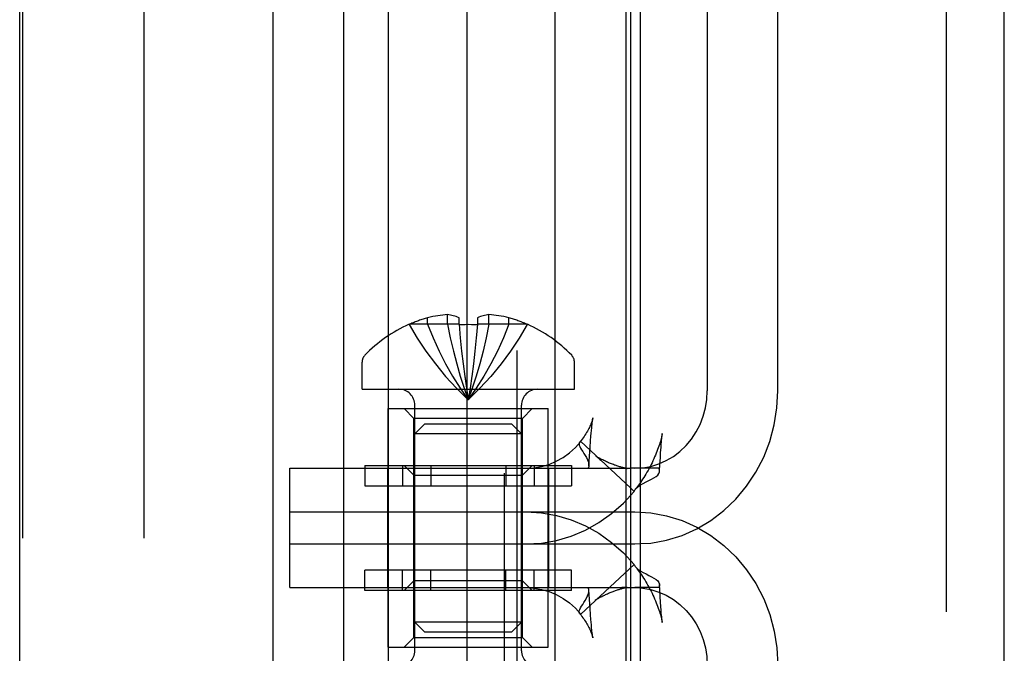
# Model space of a CAD drawing. Header units: inches. Extents: x 0 to 283, y 0 to 183.
# Tile 101 of 114: x 148.294 to 149.31, y 92.85 to 93.503. Entities that reach past the tile are written whole.
import ezdxf

# ---------------------------------------------------------------- set-up
doc = ezdxf.new("R2010")
doc.units = ezdxf.units.IN
doc.header["$LTSCALE"] = 15.583333
doc.header["$MEASUREMENT"] = 0
doc.linetypes.add('HIDDEN', pattern=[0.2, 0.1, -0.1])
doc.layers.get('0').update_dxf_attribs({"linetype": 'CONTINUOUS'})
doc.layers.add('DEFAULT_2', color=8, linetype='HIDDEN')

msp = doc.modelspace()

# ---------------------------------------------------------------- linework, layer by layer
at = {"color": 7, "linetype": 'Continuous'}
for p, q in [((148.7555, 48.1619), (148.7555, 132.5369)), ((148.9345, 93.0404), (148.9239, 93.0404)), ((148.9277, 93.0166), (148.9239, 93.0202)), ((148.9277, 93.0166), (148.929, 93.0187)), ((148.929, 93.0187), (148.9293, 93.0191)), ((148.9341, 93.0232), (148.9345, 93.0234)), ((148.9239, 93.0124), (148.9277, 93.0166)), ((148.9239, 92.9624), (148.9285, 92.9624)), ((148.9285, 92.9624), (148.9345, 92.9628))]:
    msp.add_line(p, q, dxfattribs=at)
at = {"color": 3, "linetype": 'Continuous'}
for p, q in [((149.3095, 91.5029), (149.3095, 94.4509)), ((148.9239, 94.3544), (148.9239, 91.6044)), ((148.9345, 92.1179), (148.9345, 93.8359)), ((148.9239, 92.9174), (148.9285, 92.9174)), ((148.9285, 92.9174), (148.9345, 92.9171))]:
    msp.add_line(p, q, dxfattribs=at)
at = {"color": 7, "linetype": 'Continuous'}
msp.add_lwpolyline([(148.9293, 93.0191), (148.9315, 93.0212), (148.9341, 93.0232)], dxfattribs=at)
at = {"layer": 'DEFAULT_2', "color": 8, "linetype": 'HIDDEN'}
for p, q in [((148.297, 94.5269), (148.297, 91.0769)), ((148.422, 94.5269), (148.422, 91.0769)), ((148.7941, 91.4769), (148.7941, 94.4769)), ((149.2495, 94.4509), (149.2495, 91.5029)), ((148.8072, 91.6034), (148.8072, 94.3544)), ((148.5552, 94.2789), (148.5552, 91.6789)), ((148.628, 94.2789), (148.628, 91.6789)), ((148.2941, 93.9309), (148.2941, 90.8759)), ((148.6745, 92.2569), (148.6745, 93.6969)), ((148.8465, 92.4134), (148.8465, 93.5444)), ((148.9194, 92.4134), (148.9194, 93.5444)), ((149.0031, 93.5444), (149.0031, 93.1204)), ((149.076, 93.1204), (149.076, 93.5444)), ((148.7147, 93.1889), (148.7147, 93.1956)), ((148.7353, 93.1889), (148.7353, 93.1988)), ((148.7472, 93.1889), (148.7472, 93.1956)), ((148.7662, 93.1956), (148.7662, 93.1889)), ((148.7781, 93.1889), (148.7781, 93.1988)), ((148.7987, 93.1889), (148.7987, 93.1956)), ((148.6957, 93.1889), (148.6959, 93.1886)), ((148.6964, 93.1889), (148.6959, 93.1886)), ((148.7472, 93.1889), (148.6964, 93.1889)), ((148.7472, 93.1889), (148.7485, 93.1747)), ((148.7472, 93.1889), (148.7472, 93.1886)), ((148.7662, 93.1889), (148.7649, 93.1747)), ((148.7662, 93.1889), (148.7662, 93.1886)), ((148.817, 93.1889), (148.7662, 93.1889)), ((148.8176, 93.1886), (148.817, 93.1889)), ((148.8177, 93.1889), (148.8176, 93.1886)), ((148.7485, 93.1749), (148.7499, 93.1612)), ((148.7649, 93.1749), (148.7635, 93.1612)), ((148.7499, 93.1613), (148.7514, 93.148)), ((148.7635, 93.1613), (148.762, 93.148)), ((148.6472, 93.1219), (148.6472, 93.1499)), ((148.7514, 93.1481), (148.7531, 93.1352)), ((148.762, 93.1481), (148.7603, 93.1352)), ((148.8662, 93.1219), (148.8662, 93.1499)), ((148.7531, 93.1352), (148.7548, 93.1229)), ((148.7603, 93.1353), (148.7586, 93.1229)), ((148.6472, 93.1219), (148.8662, 93.1219)), ((148.7586, 93.1229), (148.7567, 93.1109)), ((148.6742, 92.8559), (148.6742, 93.1019)), ((148.6742, 93.1019), (148.8392, 93.1019)), ((148.7007, 93.0919), (148.6907, 93.1019)), ((148.7017, 92.8524), (148.7017, 93.1054)), ((148.8117, 92.8524), (148.8117, 93.1054)), ((148.8127, 93.0919), (148.8227, 93.1019)), ((148.8392, 92.8559), (148.8392, 93.1019)), ((148.7007, 92.8659), (148.7007, 93.0919)), ((148.8127, 93.0919), (148.7007, 93.0919)), ((148.8127, 92.8659), (148.8127, 93.0919)), ((148.7117, 93.0859), (148.7017, 93.0759)), ((148.8017, 93.0859), (148.7117, 93.0859)), ((148.8017, 93.0859), (148.8117, 93.0759)), ((148.8117, 93.0759), (148.7017, 93.0759)), ((148.8828, 93.0688), (148.8832, 93.0735)), ((148.8832, 93.0735), (148.8834, 93.0765)), ((148.8834, 93.0765), (148.8837, 93.0793)), ((148.9239, 93.0202), (148.8728, 93.0679)), ((148.8817, 93.0529), (148.8823, 93.062)), ((148.8823, 93.062), (148.8828, 93.0688)), ((148.9551, 93.0568), (148.9555, 93.0618)), ((148.9555, 93.0618), (148.9557, 93.0649)), ((148.881, 93.0429), (148.8817, 93.0529)), ((148.9544, 93.0444), (148.9548, 93.0516)), ((148.9548, 93.0516), (148.9551, 93.0568)), ((148.5726, 92.9174), (148.5726, 93.0404)), ((148.5726, 93.0404), (148.9239, 93.0404)), ((148.6501, 93.0434), (148.6501, 93.0224)), ((148.6501, 93.0434), (148.8633, 93.0434)), ((148.6737, 92.9174), (148.6737, 93.0404)), ((148.6888, 93.0434), (148.6888, 93.0224)), ((148.7007, 93.0334), (148.6907, 93.0434)), ((148.718, 93.0434), (148.718, 93.0224)), ((148.7954, 93.0434), (148.7954, 93.0224)), ((148.8127, 93.0334), (148.8227, 93.0434)), ((148.8246, 93.0434), (148.8246, 93.0224)), ((148.8397, 92.9174), (148.8397, 93.0404)), ((148.8633, 93.0434), (148.8633, 93.0224)), ((148.9533, 93.0404), (148.9345, 93.0404)), ((148.954, 93.0373), (148.9544, 93.0444)), ((148.7007, 93.0334), (148.8127, 93.0334)), ((148.6501, 93.0224), (148.8633, 93.0224)), ((148.5726, 92.9954), (148.9285, 92.9954)), ((148.5726, 92.9624), (148.9239, 92.9624)), ((148.9277, 92.9412), (148.8728, 92.89)), ((148.9277, 92.9412), (148.929, 92.9391)), ((148.6501, 92.9144), (148.6501, 92.9354)), ((148.8633, 92.9354), (148.6501, 92.9354)), ((148.6888, 92.9144), (148.6888, 92.9354)), ((148.718, 92.9144), (148.718, 92.9354)), ((148.7954, 92.9144), (148.7954, 92.9354)), ((148.8246, 92.9144), (148.8246, 92.9354)), ((148.8633, 92.9144), (148.8633, 92.9354)), ((148.5726, 92.9174), (148.9239, 92.9174)), ((148.7007, 92.9244), (148.6907, 92.9144)), ((148.8127, 92.9244), (148.7007, 92.9244)), ((148.8127, 92.9244), (148.8227, 92.9144)), ((148.9533, 92.9174), (148.9285, 92.9174)), ((148.9543, 92.9153), (148.954, 92.9205)), ((148.8633, 92.9144), (148.6501, 92.9144)), ((148.8817, 92.9051), (148.881, 92.915)), ((148.9547, 92.908), (148.9543, 92.9153)), ((148.955, 92.9028), (148.9547, 92.908)), ((148.8823, 92.8961), (148.8817, 92.9051)), ((148.9553, 92.8977), (148.955, 92.9028)), ((148.9556, 92.8945), (148.9553, 92.8977)), ((148.8828, 92.8893), (148.8823, 92.8961)), ((148.8832, 92.8846), (148.8828, 92.8893)), ((148.9558, 92.8914), (148.9556, 92.8945)), ((148.9561, 92.8885), (148.9558, 92.8914)), ((148.7117, 92.8719), (148.7017, 92.8819)), ((148.8117, 92.8819), (148.7017, 92.8819)), ((148.8017, 92.8719), (148.8117, 92.8819)), ((148.8834, 92.8817), (148.8832, 92.8846)), ((148.8837, 92.8789), (148.8834, 92.8817)), ((148.8839, 92.8762), (148.8837, 92.8789)), ((148.7117, 92.8719), (148.8017, 92.8719)), ((148.8842, 92.8737), (148.8839, 92.8762)), ((148.7007, 92.8659), (148.6907, 92.8559)), ((148.7007, 92.8659), (148.8127, 92.8659)), ((148.8127, 92.8659), (148.8227, 92.8559)), ((148.6742, 92.8559), (148.8392, 92.8559))]:
    msp.add_line(p, q, dxfattribs=at)
for points in [[(148.7353, 93.1988), (148.7328, 93.1986), (148.7304, 93.1984), (148.7279, 93.1981), (148.7253, 93.1977), (148.7228, 93.1973), (148.7201, 93.1968), (148.7175, 93.1962), (148.7147, 93.1956)], [(148.7472, 93.1956), (148.7457, 93.1962), (148.7442, 93.1968), (148.7427, 93.1973), (148.7413, 93.1977), (148.7398, 93.1981), (148.7383, 93.1984), (148.7368, 93.1986), (148.7353, 93.1988)], [(148.7781, 93.1988), (148.7766, 93.1986), (148.7751, 93.1984), (148.7736, 93.1981), (148.7721, 93.1977), (148.7707, 93.1973), (148.7692, 93.1968), (148.7677, 93.1962), (148.7662, 93.1956)], [(148.7987, 93.1956), (148.796, 93.1962), (148.7933, 93.1968), (148.7906, 93.1973), (148.7881, 93.1977), (148.7855, 93.1981), (148.783, 93.1984), (148.7806, 93.1986), (148.7781, 93.1988)], [(148.6959, 93.1886), (148.7041, 93.1747), (148.7131, 93.1612), (148.7229, 93.148), (148.7334, 93.1352), (148.7447, 93.1229), (148.7567, 93.1109)], [(148.7147, 93.1889), (148.7204, 93.1749), (148.7266, 93.1613), (148.7334, 93.1481), (148.7406, 93.1353), (148.7484, 93.1229), (148.7567, 93.1109)], [(148.7353, 93.1889), (148.7382, 93.1749), (148.7414, 93.1613), (148.7448, 93.1481), (148.7485, 93.1353), (148.7525, 93.1229), (148.7567, 93.1109)], [(148.7472, 93.1886), (148.7504, 93.1887), (148.7535, 93.1888), (148.7567, 93.1889), (148.7599, 93.1888), (148.763, 93.1887), (148.7662, 93.1886)], [(148.7781, 93.1889), (148.7752, 93.1749), (148.772, 93.1613), (148.7686, 93.1481), (148.7649, 93.1353), (148.7609, 93.1229), (148.7567, 93.1109)], [(148.7987, 93.1889), (148.793, 93.1749), (148.7868, 93.1613), (148.78, 93.1481), (148.7728, 93.1353), (148.765, 93.1229), (148.7567, 93.1109)], [(148.8176, 93.1886), (148.8093, 93.1747), (148.8003, 93.1612), (148.7905, 93.148), (148.78, 93.1352), (148.7687, 93.1229), (148.7567, 93.1109)], [(148.7531, 93.1353), (148.7548, 93.1229), (148.7567, 93.1109)], [(148.9285, 93.0404), (148.9369, 93.0409), (148.9451, 93.0424), (148.9531, 93.0449), (148.9609, 93.0483), (148.9682, 93.0527), (148.975, 93.0579), (148.9813, 93.0639), (148.9869, 93.0705), (148.9917, 93.0779), (148.9958, 93.0857), (148.999, 93.094), (149.0013, 93.1026), (149.0027, 93.1114), (149.0031, 93.1204)], [(148.9345, 92.9628), (148.9451, 92.9634), (148.9613, 92.9664), (148.9772, 92.9713), (148.9925, 92.9781), (149.0069, 92.9867), (149.0204, 92.9969), (149.0328, 93.0087), (149.0438, 93.0219), (149.0534, 93.0364), (149.0614, 93.0519), (149.0677, 93.0682), (149.0723, 93.0853), (149.075, 93.1026), (149.076, 93.1204)], [(148.8853, 93.0923), (148.8853, 93.0923), (148.8853, 93.0922), (148.8851, 93.0918), (148.885, 93.0911), (148.8847, 93.0903), (148.8844, 93.0894), (148.8841, 93.0884), (148.8837, 93.0873), (148.8832, 93.0862), (148.8827, 93.085), (148.8822, 93.0838), (148.8816, 93.0826), (148.881, 93.0813), (148.8803, 93.08), (148.8796, 93.0787), (148.8788, 93.0773), (148.878, 93.076), (148.8771, 93.0746), (148.8762, 93.0732), (148.8753, 93.0719), (148.8743, 93.0705), (148.8733, 93.0692), (148.8722, 93.0679), (148.8715, 93.0671)], [(148.8837, 93.0793), (148.884, 93.082), (148.8841, 93.0833), (148.8842, 93.0845), (148.8844, 93.0857), (148.8845, 93.0869), (148.8846, 93.0881), (148.8848, 93.0891), (148.8849, 93.0901), (148.885, 93.091), (148.8852, 93.0917), (148.8853, 93.0922), (148.8853, 93.0923)], [(148.9568, 93.0762), (148.9568, 93.0764), (148.9568, 93.0764), (148.9568, 93.0761), (148.9567, 93.0755), (148.9565, 93.0746), (148.9562, 93.0735), (148.956, 93.0724), (148.9556, 93.0711), (148.9553, 93.0697), (148.9548, 93.0682), (148.9544, 93.0666), (148.9538, 93.065), (148.9533, 93.0632), (148.9527, 93.0615), (148.952, 93.0597), (148.9513, 93.0578), (148.9506, 93.0559), (148.9498, 93.054), (148.9489, 93.0521), (148.9481, 93.0501), (148.9472, 93.0481), (148.9462, 93.0461), (148.9452, 93.0442), (148.9442, 93.0422), (148.9432, 93.0402), (148.9421, 93.0383), (148.941, 93.0364), (148.9399, 93.0345), (148.9388, 93.0327), (148.9377, 93.0309), (148.9365, 93.0292), (148.9354, 93.0275), (148.9343, 93.0259), (148.9333, 93.0244), (148.9322, 93.023), (148.9312, 93.0216), (148.9302, 93.0203), (148.9293, 93.0191), (148.929, 93.0187)], [(148.9557, 93.0649), (148.9559, 93.0679), (148.9561, 93.0693), (148.9562, 93.0707), (148.9563, 93.072), (148.9564, 93.0733), (148.9566, 93.0744), (148.9567, 93.0754), (148.9568, 93.076), (148.9568, 93.0762)], [(148.8165, 93.0404), (148.8245, 93.0409), (148.8323, 93.0422), (148.84, 93.0445), (148.8474, 93.0476), (148.8545, 93.0516), (148.8611, 93.0563), (148.8672, 93.0617), (148.8728, 93.0679)], [(148.8715, 93.0671), (148.8712, 93.0665), (148.871, 93.0656), (148.8712, 93.0644), (148.8717, 93.0629), (148.8726, 93.0613), (148.8736, 93.0596), (148.8747, 93.0578), (148.876, 93.0558), (148.8774, 93.0536), (148.8786, 93.0514), (148.8797, 93.049), (148.8806, 93.0467), (148.881, 93.0444), (148.881, 93.0429)], [(148.8728, 93.0679), (148.8718, 93.0673), (148.8715, 93.0671)], [(148.8885, 93.0529), (148.8883, 93.0531), (148.888, 93.0532), (148.8883, 93.0531), (148.8887, 93.0528), (148.8892, 93.0523), (148.8899, 93.0517), (148.8907, 93.0511), (148.8916, 93.0503), (148.8924, 93.0495), (148.8933, 93.0487)], [(148.9203, 93.0402), (148.9205, 93.0402), (148.9203, 93.0402), (148.9199, 93.0403), (148.9194, 93.0404), (148.9188, 93.0405), (148.9182, 93.0406), (148.9175, 93.0408), (148.9168, 93.041), (148.916, 93.0411), (148.9152, 93.0413), (148.9144, 93.0416), (148.9136, 93.0418), (148.9128, 93.042), (148.9119, 93.0423), (148.911, 93.0426), (148.9101, 93.0429), (148.9092, 93.0432), (148.9083, 93.0435), (148.9074, 93.0438), (148.9064, 93.0442), (148.9054, 93.0446), (148.9044, 93.045), (148.9034, 93.0454), (148.9024, 93.0458), (148.9014, 93.0462), (148.9004, 93.0467), (148.8994, 93.0471), (148.8984, 93.0476), (148.8974, 93.048), (148.8964, 93.0485), (148.8954, 93.049), (148.8945, 93.0495), (148.8936, 93.0499), (148.8928, 93.0504), (148.892, 93.0508), (148.8912, 93.0513), (148.8905, 93.0517), (148.8898, 93.0521), (148.8892, 93.0525), (148.8887, 93.0528), (148.8885, 93.0529)], [(148.881, 93.0429), (148.881, 93.0423), (148.8805, 93.0404)], [(148.9152, 93.0404), (148.9161, 93.0404), (148.9171, 93.0404), (148.918, 93.0404), (148.9188, 93.0403), (148.9195, 93.0403), (148.9201, 93.0402), (148.9203, 93.0402)], [(148.954, 93.0373), (148.9539, 93.0387), (148.9533, 93.0404)], [(148.9345, 93.0234), (148.9371, 93.0249), (148.9401, 93.0264), (148.943, 93.0278), (148.9457, 93.0292), (148.9482, 93.0305), (148.9505, 93.032), (148.9522, 93.0335), (148.9534, 93.0352), (148.954, 93.0369), (148.954, 93.0373)], [(148.8165, 92.9624), (148.8323, 92.9633), (148.8477, 92.966), (148.8629, 92.9705), (148.8776, 92.9766), (148.8915, 92.9844), (148.9046, 92.9938), (148.9167, 93.0045), (148.9239, 93.0124)], [(148.8165, 92.9954), (148.8323, 92.9945), (148.8477, 92.9918), (148.8629, 92.9874), (148.8776, 92.9812), (148.8915, 92.9734), (148.9046, 92.9641), (148.9167, 92.9534), (148.9277, 92.9412)], [(148.9285, 92.9954), (148.9451, 92.9944), (148.9613, 92.9915), (148.9772, 92.9866), (148.9925, 92.9798), (149.0069, 92.9712), (149.0204, 92.961), (149.0328, 92.9491), (149.0438, 92.9359), (149.0534, 92.9215), (149.0614, 92.906), (149.0677, 92.8896), (149.0723, 92.8726), (149.075, 92.8552), (149.076, 92.8374)], [(148.929, 92.9391), (148.9293, 92.9388), (148.9315, 92.9366), (148.9341, 92.9347)], [(148.929, 92.9391), (148.9292, 92.9389), (148.9301, 92.9377), (148.931, 92.9365), (148.9321, 92.9351), (148.9331, 92.9337), (148.9342, 92.9321), (148.9353, 92.9305), (148.9364, 92.9289), (148.9375, 92.9271), (148.9387, 92.9254), (148.9398, 92.9235), (148.9409, 92.9216), (148.942, 92.9197), (148.9431, 92.9178), (148.9441, 92.9158), (148.9452, 92.9138), (148.9462, 92.9118), (148.9471, 92.9098), (148.948, 92.9078), (148.9489, 92.9058), (148.9498, 92.9039), (148.9506, 92.9019), (148.9513, 92.9), (148.952, 92.8982), (148.9527, 92.8963), (148.9533, 92.8946), (148.9539, 92.8928), (148.9544, 92.8912), (148.9549, 92.8896), (148.9553, 92.8881), (148.9557, 92.8867), (148.956, 92.8854), (148.9563, 92.8843), (148.9565, 92.8832), (148.9567, 92.8824), (148.9568, 92.8817), (148.9568, 92.8814)], [(148.9341, 92.9347), (148.9371, 92.933), (148.9401, 92.9315), (148.943, 92.93), (148.9457, 92.9287), (148.9482, 92.9273), (148.9505, 92.9259), (148.9522, 92.9243), (148.9534, 92.9227), (148.954, 92.9209), (148.954, 92.9205)], [(148.8165, 92.9174), (148.8245, 92.917), (148.8323, 92.9156), (148.84, 92.9134), (148.8474, 92.9102), (148.8545, 92.9063), (148.8611, 92.9016), (148.8672, 92.8961), (148.8728, 92.89)], [(148.881, 92.915), (148.881, 92.9155), (148.8805, 92.9174)], [(148.888, 92.9046), (148.888, 92.9046), (148.8881, 92.9047), (148.8885, 92.9049), (148.8889, 92.9052), (148.8894, 92.9055), (148.89, 92.9059), (148.8907, 92.9063), (148.8914, 92.9067), (148.8921, 92.9071), (148.8929, 92.9075), (148.8937, 92.908), (148.8946, 92.9084), (148.8955, 92.9089), (148.8964, 92.9094), (148.8974, 92.9098), (148.8983, 92.9103), (148.8993, 92.9107), (148.9003, 92.9111), (148.9012, 92.9116), (148.9022, 92.912), (148.9032, 92.9124), (148.9041, 92.9128), (148.9051, 92.9132), (148.906, 92.9135), (148.9069, 92.9139), (148.9078, 92.9142), (148.9087, 92.9145), (148.9096, 92.9148), (148.9105, 92.9151), (148.9113, 92.9154), (148.9122, 92.9156), (148.913, 92.9159), (148.9138, 92.9161), (148.9146, 92.9163), (148.9154, 92.9165), (148.9161, 92.9167), (148.9168, 92.9169), (148.9175, 92.9171), (148.9182, 92.9172), (148.9188, 92.9174), (148.9193, 92.9175), (148.9198, 92.9176), (148.9202, 92.9176), (148.9204, 92.9176)], [(148.9204, 92.9176), (148.9205, 92.9177), (148.9205, 92.9177), (148.9202, 92.9176), (148.9197, 92.9176), (148.9189, 92.9175), (148.918, 92.9175), (148.9171, 92.9175), (148.916, 92.9174), (148.915, 92.9174)], [(148.9345, 92.9171), (148.9369, 92.9169), (148.9451, 92.9154), (148.9531, 92.9129), (148.9609, 92.9095), (148.9682, 92.9052), (148.975, 92.9), (148.9813, 92.894), (148.9869, 92.8873), (148.9917, 92.88), (148.9958, 92.8721), (148.999, 92.8638), (149.0013, 92.8552), (149.0027, 92.8464), (149.0031, 92.8374)], [(148.954, 92.9205), (148.9539, 92.9192), (148.9533, 92.9174)], [(148.8715, 92.8908), (148.8712, 92.8913), (148.871, 92.8923), (148.8712, 92.8935), (148.8717, 92.8949), (148.8726, 92.8965), (148.8736, 92.8982), (148.8747, 92.9001), (148.876, 92.9021), (148.8774, 92.9042), (148.8786, 92.9065), (148.8797, 92.9088), (148.8806, 92.9112), (148.881, 92.9134), (148.881, 92.915)], [(148.8932, 92.909), (148.8924, 92.9083), (148.8917, 92.9076), (148.891, 92.907), (148.8903, 92.9064), (148.8896, 92.9059), (148.889, 92.9053), (148.8885, 92.9049), (148.8881, 92.9047), (148.888, 92.9046)], [(148.8728, 92.89), (148.8718, 92.8905), (148.8715, 92.8908)], [(148.8715, 92.8908), (148.8721, 92.8902), (148.8731, 92.8889), (148.874, 92.8877), (148.875, 92.8864), (148.8759, 92.8852), (148.8767, 92.8839), (148.8775, 92.8826), (148.8783, 92.8814), (148.8791, 92.8801), (148.8798, 92.8789), (148.8804, 92.8776), (148.8811, 92.8764), (148.8816, 92.8752), (148.8822, 92.8741), (148.8827, 92.8729), (148.8832, 92.8718), (148.8836, 92.8707), (148.884, 92.8697), (148.8843, 92.8688), (148.8846, 92.8679), (148.8849, 92.867), (148.8851, 92.8664), (148.8852, 92.8658), (148.8852, 92.8658)], [(148.9568, 92.8814), (148.9568, 92.8814), (148.9568, 92.8814), (148.9568, 92.8818), (148.9567, 92.8825), (148.9566, 92.8835), (148.9564, 92.8846), (148.9563, 92.8858), (148.9562, 92.8872), (148.9561, 92.8885)], [(148.8852, 92.8658), (148.8853, 92.8655), (148.8853, 92.8656), (148.8852, 92.8659), (148.8851, 92.8664), (148.885, 92.8672), (148.8849, 92.8681), (148.8847, 92.8691), (148.8846, 92.8702), (148.8844, 92.8713), (148.8843, 92.8725), (148.8842, 92.8737)]]:
    msp.add_lwpolyline(points, dxfattribs=at)
for centre, radius, start, end in [((148.7567, 93.0531), 0.1486, 106.4226, 113.9292), ((148.7567, 93.0531), 0.1486, 66.0708, 73.5774), ((148.7567, 93.0531), 0.1489, 114.1911, 135.7702), ((148.7567, 93.0531), 0.1489, 44.2298, 65.8089), ((148.6572, 93.1499), 0.01, 135.7702, 180), ((148.8562, 93.1499), 0.01, 0, 44.2298), ((148.6852, 93.1054), 0.0165, 0, 90), ((148.8282, 93.1054), 0.0165, 90, 180), ((148.6852, 92.8524), 0.0165, 270, 360), ((148.8282, 92.8524), 0.0165, 180, 270)]:
    msp.add_arc(centre, radius, start, end, dxfattribs=at)

doc.saveas('drawing.dxf')
